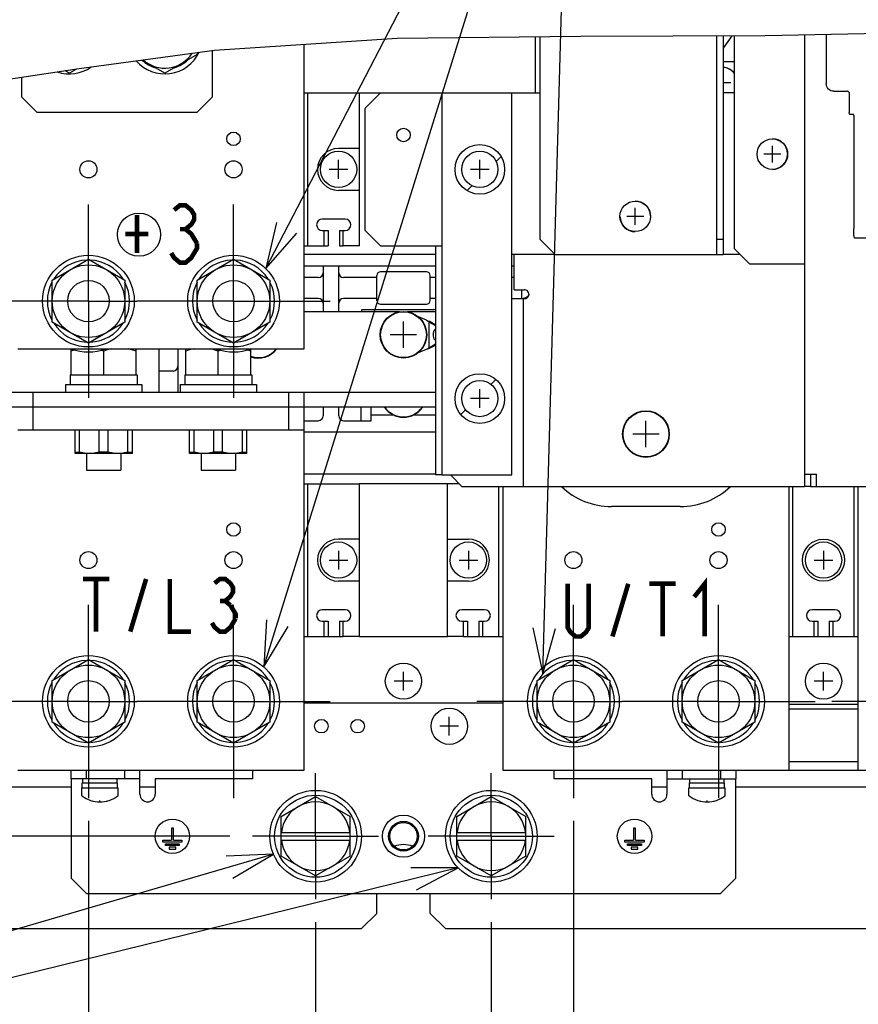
# Model space of a CAD drawing. Extents: x 29 to 410, y 35 to 287.
# Tile 25 of 30: x 249 to 286, y 72 to 115. Entities that reach past the tile are written whole.
import ezdxf

# ---------------------------------------------------------------- set-up
doc = ezdxf.new("R2010")
doc.units = 0
doc.header["$LTSCALE"] = 23.1
doc.linetypes.add('CENTER', pattern=[0.6, 0.375, -0.075, 0.075, -0.075])
doc.layers.get('0').update_dxf_attribs({"linetype": 'CONTINUOUS'})
for name, color, linetype in [('ALL_AXIS', 7, 'CONTINUOUS'), ('ALL_CHAMFER_FEAT', 7, 'CONTINUOUS'), ('ALL_COSM', 7, 'CONTINUOUS'), ('ALL_CURVE', 7, 'CONTINUOUS'), ('ALL_DIM', 7, 'CONTINUOUS'), ('ALL_FEATURES', 7, 'CONTINUOUS'), ('ALL_NOTE', 7, 'CONTINUOUS')]:
    doc.layers.add(name, color=color, linetype=linetype)
doc.dimstyles.get("Standard").update_dxf_attribs({"dimtxt": 2.5, "dimasz": 2.5, "dimexe": 1.25, "dimexo": 0.625, "dimtad": 1, "dimcen": 2.5, "dimazin": 3, "dimtfac": 1, "dimtmove": 0, "dimatfit": 3})

# ---------------------------------------------------------------- blocks, each defined once
blk = doc.blocks.new('_OPEN')
at = {"color": 0, "linetype": 'BYBLOCK'}
for p, q in [((0, 0), (-1, 0.25)), ((-1, -0.25), (0, 0)), ((-1, 0), (0, 0))]:
    blk.add_line(p, q, dxfattribs=at)
blk = doc.blocks.new('*D17')
at = {"layer": 'ALL_DIM', "color": 2, "linetype": 'CONTINUOUS'}
for p, q in [((262.354, 75.3), (262.354, 57.1)), ((229.52, 73.35), (229.52, 57.1)), ((229.52, 58.1), (245.937, 58.1)), ((262.354, 58.1), (245.937, 58.1))]:
    blk.add_line(p, q, dxfattribs=at)
at = {"layer": 'ALL_DIM', "color": 2, "linetype": 'CONTINUOUS', "xscale": 2, "yscale": 2, "zscale": 2, "rotation": 180}
blk.add_blockref('_OPEN', (229.52, 58.1), dxfattribs=at)
at = {"layer": 'ALL_DIM', "color": 2, "linetype": 'CONTINUOUS', "xscale": 2, "yscale": 2, "zscale": 2}
blk.add_blockref('_OPEN', (262.354, 58.1), dxfattribs=at)
blk = doc.blocks.new('*D18')
at = {"layer": 'ALL_DIM', "color": 2, "linetype": 'CONTINUOUS'}
for p, q in [((262.354, 75.3), (262.354, 57.1)), ((270.02, 75.3), (270.02, 57.1)), ((262.354, 58.1), (266.187, 58.1)), ((270.02, 58.1), (266.187, 58.1))]:
    blk.add_line(p, q, dxfattribs=at)
at = {"layer": 'ALL_DIM', "color": 2, "linetype": 'CONTINUOUS', "xscale": 2, "yscale": 2, "zscale": 2, "rotation": 180}
blk.add_blockref('_OPEN', (262.354, 58.1), dxfattribs=at)
at = {"layer": 'ALL_DIM', "color": 2, "linetype": 'CONTINUOUS', "xscale": 2, "yscale": 2, "zscale": 2}
blk.add_blockref('_OPEN', (270.02, 58.1), dxfattribs=at)
blk = doc.blocks.new('*D19')
at = {"layer": 'ALL_DIM', "color": 2, "linetype": 'CONTINUOUS'}
for p, q in [((221.437, 79.717), (221.437, 45.1)), ((252.437, 79.717), (252.437, 59.888)), ((252.437, 57.159), (252.437, 45.1)), ((221.437, 46.1), (236.937, 46.1)), ((252.437, 46.1), (236.937, 46.1))]:
    blk.add_line(p, q, dxfattribs=at)
at = {"layer": 'ALL_DIM', "color": 2, "linetype": 'CONTINUOUS', "xscale": 2, "yscale": 2, "zscale": 2, "rotation": 180}
blk.add_blockref('_OPEN', (221.437, 46.1), dxfattribs=at)
at = {"layer": 'ALL_DIM', "color": 2, "linetype": 'CONTINUOUS', "xscale": 2, "yscale": 2, "zscale": 2}
blk.add_blockref('_OPEN', (252.437, 46.1), dxfattribs=at)
blk = doc.blocks.new('*D20')
at = {"layer": 'ALL_DIM', "color": 2, "linetype": 'CONTINUOUS'}
for p, q in [((273.604, 79.717), (273.604, 45.1)), ((304.604, 79.717), (304.604, 45.1)), ((273.604, 46.1), (289.104, 46.1)), ((304.604, 46.1), (289.104, 46.1))]:
    blk.add_line(p, q, dxfattribs=at)
at = {"layer": 'ALL_DIM', "color": 2, "linetype": 'CONTINUOUS', "xscale": 2, "yscale": 2, "zscale": 2, "rotation": 180}
blk.add_blockref('_OPEN', (273.604, 46.1), dxfattribs=at)
at = {"layer": 'ALL_DIM', "color": 2, "linetype": 'CONTINUOUS', "xscale": 2, "yscale": 2, "zscale": 2}
blk.add_blockref('_OPEN', (304.604, 46.1), dxfattribs=at)
blk = doc.blocks.new('*D23')
at = {"layer": 'ALL_DIM', "color": 2, "linetype": 'CONTINUOUS'}
for p, q in [((196.777, 79.05), (196.777, 94.052)), ((196.777, 94.052), (196.777, 78.284)), ((258.604, 79.05), (195.777, 79.05)), ((196.777, 72.517), (196.777, 78.284)), ((225.354, 77.517), (195.777, 77.517)), ((196.777, 77.517), (196.777, 72.517))]:
    blk.add_line(p, q, dxfattribs=at)
at = {"layer": 'ALL_DIM', "color": 2, "linetype": 'CONTINUOUS', "xscale": 2, "yscale": 2, "zscale": 2}
for p, rotation in [((196.777, 79.05), 270), ((196.777, 77.517), 90)]:
    blk.add_blockref('_OPEN', p, dxfattribs=dict(at, rotation=rotation))
blk = doc.blocks.new('*D24')
at = {"layer": 'ALL_DIM', "color": 2, "linetype": 'CONTINUOUS'}
for p, q in [((229.52, 81.684), (229.52, 144.442)), ((298.154, 139.271), (298.154, 144.442)), ((229.52, 143.442), (263.837, 143.442)), ((298.154, 143.442), (263.837, 143.442)), ((298.154, 113.509), (298.154, 128.822))]:
    blk.add_line(p, q, dxfattribs=at)
at = {"layer": 'ALL_DIM', "color": 2, "linetype": 'CONTINUOUS', "xscale": 2, "yscale": 2, "zscale": 2, "rotation": 180}
blk.add_blockref('_OPEN', (229.52, 143.442), dxfattribs=at)
at = {"layer": 'ALL_DIM', "color": 2, "linetype": 'CONTINUOUS', "xscale": 2, "yscale": 2, "zscale": 2}
blk.add_blockref('_OPEN', (298.154, 143.442), dxfattribs=at)
blk = doc.blocks.new('*D26')
at = {"layer": 'ALL_DIM', "color": 2, "linetype": 'CONTINUOUS'}
for p, q in [((273.604, 79.717), (273.604, 51.1)), ((289.104, 79.717), (289.104, 51.1)), ((273.604, 52.1), (281.354, 52.1)), ((289.104, 52.1), (281.354, 52.1))]:
    blk.add_line(p, q, dxfattribs=at)
at = {"layer": 'ALL_DIM', "color": 2, "linetype": 'CONTINUOUS', "xscale": 2, "yscale": 2, "zscale": 2, "rotation": 180}
blk.add_blockref('_OPEN', (273.604, 52.1), dxfattribs=at)
at = {"layer": 'ALL_DIM', "color": 2, "linetype": 'CONTINUOUS', "xscale": 2, "yscale": 2, "zscale": 2}
blk.add_blockref('_OPEN', (289.104, 52.1), dxfattribs=at)
blk = doc.blocks.new('*D32')
at = {"layer": 'ALL_DIM', "color": 2, "linetype": 'CONTINUOUS'}
for p, q in [((273.604, 79.717), (273.604, 45.1)), ((252.437, 49.532), (252.437, 45.1)), ((252.437, 46.1), (263.02, 46.1)), ((273.604, 46.1), (263.02, 46.1))]:
    blk.add_line(p, q, dxfattribs=at)
at = {"layer": 'ALL_DIM', "color": 2, "linetype": 'CONTINUOUS', "xscale": 2, "yscale": 2, "zscale": 2, "rotation": 180}
blk.add_blockref('_OPEN', (252.437, 46.1), dxfattribs=at)
at = {"layer": 'ALL_DIM', "color": 2, "linetype": 'CONTINUOUS', "xscale": 2, "yscale": 2, "zscale": 2}
blk.add_blockref('_OPEN', (273.604, 46.1), dxfattribs=at)

msp = doc.modelspace()

# ---------------------------------------------------------------- linework, layer by layer
at = {"color": 7, "linetype": 'CONTINUOUS'}
for p, q in [((257.935, 113.356), (265.907, 113.882)), ((265.907, 113.882), (273.914, 113.965)), ((273.914, 113.965), (281.969, 113.988)), ((281.969, 113.988), (287.183, 114.091)), ((252.032, 112.545), (257.935, 113.356)), ((246.133, 111.675), (252.032, 112.545))]:
    msp.add_line(p, q, dxfattribs=at)
at = {"color": 2, "linetype": 'CONTINUOUS'}
msp.add_circle((254.645, 105.303), 0.943, dxfattribs=at)
at = {"layer": 'ALL_AXIS', "color": 7, "linetype": 'CONTINUOUS'}
for p, q in [((257.187, 113.166), (255.77, 112.348)), ((257.187, 113.253), (257.187, 113.166)), ((255.77, 112.348), (254.776, 112.922)), ((251.604, 112.348), (251.419, 112.455)), ((251.916, 112.528), (251.604, 112.348)), ((262.729, 105.484), (262.895, 105.484)), ((262.895, 105.484), (262.895, 104.817)), ((263.395, 105.484), (263.395, 104.817)), ((263.395, 105.484), (263.562, 105.484)), ((262.729, 104.817), (262.895, 104.817)), ((263.395, 104.817), (263.562, 104.817)), ((250.854, 103.314), (252.437, 104.229)), ((252.437, 104.229), (254.02, 103.314)), ((257.187, 103.314), (258.77, 104.229)), ((258.77, 104.229), (260.354, 103.314)), ((267.187, 103.684), (265.187, 103.684)), ((250.854, 101.486), (250.854, 103.314)), ((254.02, 103.314), (254.02, 101.486)), ((257.187, 101.486), (257.187, 103.314)), ((260.354, 103.314), (260.354, 101.486)), ((265.02, 102.434), (265.02, 103.517)), ((267.354, 102.434), (267.354, 103.517)), ((271.354, 102.517), (271.354, 102.9)), ((265.187, 102.267), (267.187, 102.267)), ((252.437, 100.572), (250.854, 101.486)), ((254.02, 101.486), (252.437, 100.572)), ((258.77, 100.572), (257.187, 101.486)), ((260.354, 101.486), (258.77, 100.572)), ((251.687, 99.184), (251.687, 100.317)), ((251.835, 100.269), (251.687, 100.224)), ((253.104, 100.224), (252.986, 100.259)), ((253.104, 99.184), (253.104, 100.224)), ((254.52, 99.184), (254.52, 100.317)), ((256.687, 99.184), (256.687, 100.317)), ((258.211, 100.257), (258.104, 100.224)), ((258.104, 99.184), (258.104, 100.224)), ((259.52, 100.224), (259.363, 100.271)), ((259.52, 99.184), (259.52, 100.316)), ((251.645, 99.184), (251.645, 98.767)), ((251.645, 99.184), (254.562, 99.184)), ((254.562, 99.184), (254.562, 98.767)), ((256.645, 99.184), (256.645, 98.767)), ((256.645, 99.184), (259.562, 99.184)), ((259.562, 99.184), (259.562, 98.767)), ((251.437, 98.767), (251.437, 98.434)), ((251.437, 98.767), (254.77, 98.767)), ((254.77, 98.767), (254.77, 98.434)), ((256.437, 98.767), (256.437, 98.434)), ((256.437, 98.767), (259.77, 98.767)), ((259.77, 98.767), (259.77, 98.434)), ((264.779, 97.434), (265.752, 97.434)), ((266.623, 97.434), (267.587, 97.434)), ((254.354, 95.75), (251.854, 95.75)), ((252.352, 95.75), (252.352, 95.017)), ((253.856, 95.75), (253.856, 95.017)), ((259.354, 95.75), (256.854, 95.75)), ((257.352, 95.75), (257.352, 95.017)), ((258.856, 95.75), (258.856, 95.017)), ((252.352, 95.017), (253.856, 95.017)), ((257.352, 95.017), (258.856, 95.017)), ((262.729, 88.434), (262.895, 88.434)), ((262.895, 88.434), (262.895, 87.767)), ((263.395, 88.434), (263.395, 87.767)), ((263.395, 88.434), (263.562, 88.434)), ((268.812, 88.434), (268.979, 88.434)), ((268.979, 88.434), (268.979, 87.767)), ((269.479, 88.434), (269.645, 88.434)), ((269.479, 88.434), (269.479, 87.767)), ((284.104, 88.434), (284.27, 88.434)), ((284.27, 88.434), (284.27, 87.767)), ((284.77, 88.434), (284.937, 88.434)), ((284.77, 88.434), (284.77, 87.767)), ((262.729, 87.767), (262.895, 87.767)), ((263.395, 87.767), (263.562, 87.767)), ((268.812, 87.767), (268.979, 87.767)), ((269.479, 87.767), (269.645, 87.767)), ((284.104, 87.767), (284.27, 87.767)), ((284.77, 87.767), (284.937, 87.767)), ((250.854, 85.848), (252.437, 86.762)), ((252.437, 86.762), (254.02, 85.848)), ((257.187, 85.848), (258.77, 86.762)), ((258.77, 86.762), (260.354, 85.848)), ((272.02, 85.848), (273.604, 86.762)), ((273.604, 86.762), (275.187, 85.848)), ((278.354, 85.848), (279.937, 86.762)), ((279.937, 86.762), (281.52, 85.848)), ((250.854, 84.02), (250.854, 85.848)), ((254.02, 85.848), (254.02, 84.02)), ((257.187, 84.02), (257.187, 85.848)), ((260.354, 85.848), (260.354, 84.02)), ((272.02, 84.02), (272.02, 85.848)), ((275.187, 85.848), (275.187, 84.02)), ((278.354, 84.02), (278.354, 85.848)), ((281.52, 85.848), (281.52, 84.02)), ((252.437, 83.105), (250.854, 84.02)), ((254.02, 84.02), (252.437, 83.105)), ((258.77, 83.105), (257.187, 84.02)), ((260.354, 84.02), (258.77, 83.105)), ((273.604, 83.105), (272.02, 84.02)), ((275.187, 84.02), (273.604, 83.105)), ((279.937, 83.105), (278.354, 84.02)), ((281.52, 84.02), (279.937, 83.105)), ((252.17, 81.167), (252.17, 81.384)), ((252.17, 81.384), (253.704, 81.384)), ((252.187, 81.384), (252.187, 81.55)), ((253.687, 81.384), (253.687, 81.55)), ((253.704, 81.167), (253.704, 81.384)), ((278.67, 81.384), (280.204, 81.384)), ((278.67, 81.167), (278.67, 81.384)), ((278.687, 81.384), (278.687, 81.55)), ((280.187, 81.384), (280.187, 81.55)), ((280.204, 81.167), (280.204, 81.384)), ((252.145, 80.819), (252.145, 81.167)), ((252.145, 81.167), (253.729, 81.167)), ((253.729, 80.819), (253.729, 81.167)), ((260.854, 79.916), (262.354, 80.782)), ((262.354, 80.782), (263.854, 79.916)), ((268.52, 79.916), (270.02, 80.782)), ((270.02, 80.782), (271.52, 79.916)), ((278.645, 81.167), (280.229, 81.167)), ((278.645, 80.819), (278.645, 81.167)), ((280.229, 80.819), (280.229, 81.167)), ((262.354, 77.318), (260.854, 78.184)), ((263.854, 78.184), (262.354, 77.318)), ((270.02, 77.318), (268.52, 78.184)), ((271.52, 78.184), (270.02, 77.318))]:
    msp.add_line(p, q, dxfattribs=at)
at = {"layer": 'ALL_AXIS', "color": 7, "linetype": 'CENTER'}
for p, q in [((252.437, 102.4), (252.437, 106.617)), ((258.77, 102.4), (258.77, 106.617)), ((252.437, 102.4), (248.22, 102.4)), ((252.437, 102.4), (252.437, 98.184)), ((252.437, 102.4), (254.554, 102.4)), ((258.77, 102.4), (254.554, 102.4)), ((258.77, 102.4), (258.77, 98.184)), ((258.77, 102.4), (262.987, 102.4)), ((252.437, 84.934), (252.437, 89.15)), ((258.77, 84.934), (258.77, 89.15)), ((273.604, 84.934), (273.604, 89.15)), ((279.937, 84.934), (279.937, 89.15)), ((252.437, 84.934), (248.22, 84.934)), ((252.437, 84.934), (252.437, 80.717)), ((252.437, 84.934), (254.554, 84.934)), ((258.77, 84.934), (254.554, 84.934)), ((258.77, 84.934), (258.77, 80.717)), ((258.77, 84.934), (262.987, 84.934)), ((273.604, 84.934), (269.387, 84.934)), ((273.604, 84.934), (275.72, 84.934)), ((273.604, 84.934), (273.604, 80.717)), ((279.937, 84.934), (275.72, 84.934)), ((279.937, 84.934), (284.154, 84.934)), ((279.937, 84.934), (279.937, 80.717)), ((289.104, 84.934), (284.887, 84.934)), ((262.354, 79.05), (262.354, 81.8)), ((270.02, 79.05), (270.02, 81.8)), ((262.354, 79.05), (259.604, 79.05)), ((262.354, 79.05), (265.104, 79.05)), ((262.354, 79.05), (262.354, 76.3)), ((270.02, 79.05), (267.27, 79.05)), ((270.02, 79.05), (272.77, 79.05)), ((270.02, 79.05), (270.02, 76.3))]:
    msp.add_line(p, q, dxfattribs=at)
at = {"layer": 'ALL_AXIS', "color": 7, "linetype": 'CONTINUOUS'}
for points in [[(267.587, 101.189), (267.587, 101.189), (267.517, 101.11), (267.479, 100.997), (267.479, 100.871), (267.517, 100.757), (267.587, 100.678), (267.587, 100.678)], [(253.465, 100.317), (253.394, 100.304), (253.251, 100.269), (253.104, 100.224)], [(254.52, 100.224), (254.337, 100.279), (254.165, 100.317)], [(257.048, 100.317), (256.978, 100.304), (256.835, 100.269), (256.687, 100.224)], [(258.104, 100.224), (257.92, 100.279), (257.748, 100.317)]]:
    msp.add_lwpolyline(points, dxfattribs=at)
at = {"layer": 'ALL_AXIS', "color": 3, "linetype": 'CONTINUOUS'}
for centre, radius in [((258.77, 109.484), 0.295), ((266.187, 109.65), 0.295), ((258.77, 92.434), 0.295), ((279.937, 92.434), 0.295), ((262.604, 83.85), 0.295), ((264.187, 83.85), 0.295), ((266.187, 79.05), 0.917)]:
    msp.add_circle(centre, radius, dxfattribs=at)
at = {"layer": 'ALL_AXIS', "color": 7, "linetype": 'CONTINUOUS'}
for centre, radius in [((252.437, 108.15), 0.373), ((258.77, 108.15), 0.373), ((252.437, 102.4), 2), ((252.437, 102.4), 1.583), ((258.77, 102.4), 2), ((258.77, 102.4), 1.583), ((252.437, 102.4), 0.905), ((258.77, 102.4), 0.905), ((266.187, 100.934), 1.017), ((276.77, 96.6), 1.017), ((252.437, 91.1), 0.373), ((258.77, 91.1), 0.373), ((273.604, 91.1), 0.373), ((279.937, 91.1), 0.373), ((252.437, 84.934), 2), ((258.77, 84.934), 2), ((273.604, 84.934), 2), ((279.937, 84.934), 2), ((252.437, 84.934), 1.583), ((258.77, 84.934), 1.583), ((273.604, 84.934), 1.583), ((279.937, 84.934), 1.583), ((252.437, 84.934), 0.905), ((258.77, 84.934), 0.905), ((273.604, 84.934), 0.905), ((279.937, 84.934), 0.905), ((262.354, 79.05), 2), ((262.354, 79.05), 1.792), ((270.02, 79.05), 2), ((270.02, 79.05), 1.792), ((256.104, 79.05), 0.75), ((276.27, 79.05), 0.75)]:
    msp.add_circle(centre, radius, dxfattribs=at)
for centre, radius, start, end in [((255.77, 113.984), 1.667, 221.1827, 334.4559), ((255.77, 113.984), 1.417, 228.1388, 327.5035), ((251.604, 113.984), 1.667, 251.4476, 304.9283), ((255.77, 113.984), 1.458, 226.7567, 253.7291), ((255.77, 113.984), 1.458, 286.2709, 313.7291), ((280.104, 111.934), 0.667, 39.1077, 80.2556), ((282.287, 108.817), 0.667, 1.9964, 90), ((282.287, 108.817), 0.667, 270, 357.8994), ((276.304, 106.1), 0.667, 1.9964, 90), ((276.304, 106.1), 0.667, 181.9964, 270), ((252.437, 102.4), 1.792, 92.7017, 147.3592), ((252.437, 102.4), 1.792, 32.6408, 87.2983), ((258.77, 102.4), 1.792, 92.7017, 147.3592), ((258.77, 102.4), 1.792, 32.6408, 87.2983), ((265.187, 103.517), 0.167, 90, 180), ((267.187, 103.517), 0.167, 0, 90), ((252.437, 102.4), 1.792, 152.6408, 207.3592), ((252.437, 102.4), 1.792, 332.6408, 27.3592), ((258.77, 102.4), 1.792, 152.6408, 207.3592), ((258.77, 102.4), 1.792, 332.6408, 27.3592), ((265.187, 102.434), 0.167, 180, 270), ((267.187, 102.434), 0.167, 270, 360), ((252.437, 102.4), 1.792, 212.6408, 267.2983), ((252.437, 102.4), 1.792, 272.7017, 327.3592), ((258.77, 102.4), 1.792, 212.6408, 267.2983), ((258.77, 102.4), 1.792, 272.7017, 327.3592), ((252.437, 102.4), 2.217, 250.4717, 289.8625), ((258.77, 102.4), 2.217, 250.4717, 289.8625), ((259.854, 100.934), 1.017, 250.8328, 322.5875), ((266.187, 98.35), 1.017, 215.06, 324.94), ((252.437, 84.934), 1.792, 92.7017, 147.3592), ((252.437, 84.934), 1.792, 32.6408, 87.2983), ((258.77, 84.934), 1.792, 92.7017, 147.3592), ((258.77, 84.934), 1.792, 32.6408, 87.2983), ((273.604, 84.934), 1.792, 92.7017, 147.3592), ((273.604, 84.934), 1.792, 32.6408, 87.2983), ((279.937, 84.934), 1.792, 92.7017, 147.3592), ((279.937, 84.934), 1.792, 32.6408, 87.2983), ((252.437, 84.934), 1.792, 152.6408, 207.3592), ((252.437, 84.934), 1.792, 332.6408, 27.3592), ((258.77, 84.934), 1.792, 152.6408, 207.3592), ((258.77, 84.934), 1.792, 332.6408, 27.3592), ((273.604, 84.934), 1.792, 152.6408, 207.3592), ((273.604, 84.934), 1.792, 332.6408, 27.3592), ((279.937, 84.934), 1.792, 152.6408, 207.3592), ((279.937, 84.934), 1.792, 332.6408, 27.3592), ((252.437, 84.934), 1.792, 212.6408, 267.2983), ((252.437, 84.934), 1.792, 272.7017, 327.3592), ((258.77, 84.934), 1.792, 212.6408, 267.2983), ((258.77, 84.934), 1.792, 272.7017, 327.3592), ((273.604, 84.934), 1.792, 212.6408, 267.2983), ((273.604, 84.934), 1.792, 272.7017, 327.3592), ((279.937, 84.934), 1.792, 212.6408, 267.2983), ((279.937, 84.934), 1.792, 272.7017, 327.3592), ((252.937, 81.884), 1.333, 233.9417, 306.0583), ((279.437, 81.884), 1.333, 233.9417, 306.0583), ((262.354, 79.05), 1.5, 60, 120), ((270.02, 79.05), 1.5, 60, 120), ((262.354, 79.05), 1.5, 240, 300), ((270.02, 79.05), 1.5, 240, 300)]:
    msp.add_arc(centre, radius, start, end, dxfattribs=at)
at = {"layer": 'ALL_AXIS', "color": 3, "linetype": 'CONTINUOUS'}
msp.add_arc((266.187, 77.517), 1.167, 69.7919, 110.2081, dxfattribs=at)
at = {"layer": 'ALL_CHAMFER_FEAT', "color": 7, "linetype": 'CONTINUOUS'}
for radius in [0.649, 0.599]:
    msp.add_circle((266.187, 79.05), radius, dxfattribs=at)
at = {"layer": 'ALL_COSM', "color": 7, "linetype": 'CONTINUOUS'}
for p, q in [((256.145, 79.4), (256.062, 79.4)), ((256.062, 79.4), (256.062, 78.875)), ((256.145, 78.875), (256.145, 79.4)), ((276.312, 79.4), (276.229, 79.4)), ((276.229, 79.4), (276.229, 78.875)), ((276.312, 78.875), (276.312, 79.4)), ((255.687, 78.875), (256.062, 78.875)), ((255.687, 78.792), (255.687, 78.875)), ((256.52, 78.792), (255.687, 78.792)), ((255.804, 78.725), (256.404, 78.725)), ((255.804, 78.642), (255.804, 78.725)), ((256.404, 78.642), (255.804, 78.642)), ((256.145, 78.875), (256.52, 78.875)), ((256.404, 78.725), (256.404, 78.642)), ((256.52, 78.875), (256.52, 78.792)), ((275.854, 78.875), (276.229, 78.875)), ((275.854, 78.792), (275.854, 78.875)), ((276.687, 78.792), (275.854, 78.792)), ((275.97, 78.725), (276.57, 78.725)), ((275.97, 78.642), (275.97, 78.725)), ((276.57, 78.642), (275.97, 78.642)), ((276.312, 78.875), (276.687, 78.875)), ((276.57, 78.725), (276.57, 78.642)), ((276.687, 78.875), (276.687, 78.792)), ((256.245, 78.575), (255.962, 78.575)), ((255.962, 78.575), (255.962, 78.492)), ((255.962, 78.492), (256.245, 78.492)), ((256.245, 78.492), (256.245, 78.575)), ((276.412, 78.575), (276.129, 78.575)), ((276.129, 78.575), (276.129, 78.492)), ((276.129, 78.492), (276.412, 78.492)), ((276.412, 78.492), (276.412, 78.575))]:
    msp.add_line(p, q, dxfattribs=at)
at = {"layer": 'ALL_CURVE', "color": 40, "linetype": 'CONTINUOUS'}
for p, q in [((280.52, 113.984), (280.137, 113.439)), ((280.137, 111.934), (280.47, 111.934)), ((282.287, 108.45), (282.287, 109.184)), ((282.654, 108.817), (281.92, 108.817)), ((263.354, 107.742), (263.354, 108.559)), ((269.52, 107.742), (269.52, 108.559)), ((263.762, 108.15), (262.945, 108.15)), ((269.929, 108.15), (269.112, 108.15)), ((276.304, 105.734), (276.304, 106.467)), ((276.67, 106.1), (275.937, 106.1)), ((266.187, 100.359), (266.187, 101.509)), ((266.762, 100.934), (265.612, 100.934)), ((269.52, 97.742), (269.52, 98.559)), ((269.929, 98.15), (269.112, 98.15)), ((276.77, 96.025), (276.77, 97.175)), ((277.345, 96.6), (276.195, 96.6)), ((262.945, 91.1), (263.762, 91.1)), ((263.354, 91.509), (263.354, 90.692)), ((268.612, 91.1), (269.429, 91.1)), ((269.02, 91.509), (269.02, 90.692)), ((284.112, 91.1), (284.929, 91.1)), ((284.52, 91.509), (284.52, 90.692)), ((266.187, 85.409), (266.187, 86.225)), ((284.52, 85.409), (284.52, 86.225)), ((266.595, 85.817), (265.779, 85.817)), ((284.929, 85.817), (284.112, 85.817)), ((268.187, 83.442), (268.187, 84.259)), ((268.595, 83.85), (267.779, 83.85)), ((252.937, 80.55), (252.937, 80.614)), ((279.437, 80.55), (279.437, 80.614))]:
    msp.add_line(p, q, dxfattribs=at)
at = {"layer": 'ALL_CURVE', "color": 2, "linetype": 'CONTINUOUS'}
for p, q in [((270.233, 108.496), (270.448, 108.711)), ((268.96, 107.223), (269.175, 107.438)), ((270.01, 98.77), (270.219, 98.979)), ((268.692, 97.452), (268.9, 97.659))]:
    msp.add_line(p, q, dxfattribs=at)
at = {"layer": 'ALL_CURVE', "color": 4, "linetype": 'CONTINUOUS'}
for centre in [(269.52, 108.15), (269.52, 98.15)]:
    msp.add_circle(centre, 1.083, dxfattribs=at)
at = {"layer": 'ALL_CURVE', "color": 40, "linetype": 'CONTINUOUS'}
for centre in [(252.937, 81.884), (279.437, 81.884)]:
    msp.add_arc(centre, 1.333, 252.1666, 287.8334, dxfattribs=at)
at = {"layer": 'ALL_FEATURES', "color": 3, "linetype": 'CONTINUOUS'}
for p, q in [((271.937, 113.944), (271.937, 111.484)), ((280.137, 113.983), (280.137, 104.434)), ((280.62, 113.984), (280.62, 104.696)), ((283.687, 114.022), (283.687, 94.317)), ((261.854, 100.317), (261.854, 113.614)), ((257.854, 111.317), (257.854, 113.345)), ((249.52, 112.175), (249.52, 111.317)), ((249.52, 111.317), (250.187, 110.65)), ((257.187, 110.65), (257.854, 111.317)), ((264.27, 111.484), (272.137, 111.484)), ((265.187, 111.484), (264.52, 110.817)), ((267.854, 111.484), (267.854, 94.817)), ((270.92, 94.817), (270.92, 111.484)), ((280.62, 111.484), (280.137, 111.484)), ((250.187, 110.65), (257.187, 110.65)), ((264.52, 105.484), (264.52, 110.817)), ((264.52, 105.484), (265.187, 104.817)), ((267.587, 104.434), (261.854, 104.434)), ((265.187, 104.817), (267.854, 104.817)), ((272.804, 104.434), (270.92, 104.434)), ((280.883, 104.434), (280.137, 104.434)), ((280.62, 104.696), (281.287, 104.029)), ((271.02, 102.9), (271.02, 104.406)), ((281.287, 104.029), (283.667, 104.029)), ((261.854, 103.934), (267.587, 103.934)), ((270.92, 103.934), (271.02, 103.934)), ((271.02, 102.9), (271.462, 102.9)), ((270.92, 102.517), (271.539, 102.517)), ((271.404, 102.517), (271.404, 94.317)), ((266.011, 101.934), (261.854, 101.934)), ((267.587, 101.934), (266.363, 101.934)), ((249.354, 100.317), (261.854, 100.317)), ((255.52, 98.434), (255.52, 100.317)), ((233.854, 98.434), (267.587, 98.434)), ((261.854, 96.767), (249.354, 96.767)), ((261.854, 81.934), (261.854, 96.767)), ((267.587, 96.684), (261.854, 96.684)), ((267.587, 94.85), (261.854, 94.85)), ((267.854, 94.817), (270.92, 94.817)), ((268.237, 94.817), (268.737, 94.317)), ((283.687, 94.85), (284.22, 94.85)), ((284.22, 94.317), (284.22, 94.85)), ((268.104, 94.434), (264.27, 94.434)), ((268.737, 94.317), (283.687, 94.317)), ((270.52, 94.317), (270.52, 81.934)), ((283.02, 81.934), (283.02, 94.317)), ((283.954, 94.317), (316.754, 94.317)), ((286.02, 94.317), (286.02, 81.934)), ((262.895, 87.767), (263.395, 87.767)), ((264.27, 87.767), (268.104, 87.767)), ((268.979, 87.767), (269.479, 87.767)), ((284.27, 87.767), (284.77, 87.767)), ((270.52, 84.85), (261.854, 84.85)), ((283.02, 84.817), (286.02, 84.817)), ((286.02, 84.6), (283.02, 84.6)), ((283.02, 82.317), (286.02, 82.317)), ((249.354, 81.934), (261.854, 81.934)), ((259.604, 81.934), (259.604, 81.55)), ((270.52, 81.934), (283.02, 81.934)), ((272.77, 81.55), (272.77, 81.934)), ((286.02, 81.934), (298.52, 81.934)), ((251.687, 81.55), (251.687, 77.217)), ((254.687, 81.55), (251.687, 81.55)), ((254.687, 80.884), (254.687, 81.55)), ((255.354, 81.55), (255.354, 80.884)), ((259.604, 81.55), (255.354, 81.55)), ((277.02, 81.55), (272.77, 81.55)), ((277.02, 80.884), (277.02, 81.55)), ((277.687, 81.55), (280.687, 81.55)), ((277.687, 81.55), (277.687, 80.884)), ((280.687, 77.217), (280.687, 81.55)), ((251.687, 81.184), (218.479, 81.184)), ((255.354, 81.184), (254.687, 81.184)), ((277.687, 81.184), (277.02, 81.184)), ((313.895, 81.184), (280.687, 81.184)), ((251.687, 77.217), (252.354, 76.55)), ((280.02, 76.55), (280.687, 77.217)), ((252.354, 76.55), (280.02, 76.55)), ((265.02, 75.684), (265.02, 76.55)), ((267.354, 75.684), (267.354, 76.55)), ((264.354, 75.017), (265.02, 75.684)), ((267.354, 75.684), (268.02, 75.017)), ((231.354, 75.017), (264.354, 75.017)), ((268.02, 75.017), (301.02, 75.017))]:
    msp.add_line(p, q, dxfattribs=at)
at = {"layer": 'ALL_FEATURES', "color": 7, "linetype": 'CONTINUOUS'}
for p, q in [((272.137, 113.946), (272.137, 105.1)), ((279.87, 104.434), (279.87, 113.982)), ((284.637, 114.041), (284.637, 111.892)), ((280.137, 112.85), (280.62, 112.85)), ((261.854, 111.484), (264.27, 111.484)), ((262.02, 104.817), (262.02, 111.484)), ((264.27, 104.817), (264.27, 111.484)), ((284.97, 111.559), (285.554, 111.559)), ((285.637, 111.475), (285.637, 110.629)), ((285.66, 110.559), (285.637, 110.629)), ((285.66, 110.559), (285.846, 110.559)), ((285.846, 110.475), (285.846, 105.564)), ((264.27, 109.067), (263.354, 109.067)), ((264.27, 107.234), (263.354, 107.234)), ((263.645, 105.984), (262.645, 105.984)), ((262.645, 105.484), (262.729, 105.484)), ((262.729, 104.817), (262.729, 105.484)), ((263.562, 104.817), (263.562, 105.484)), ((263.562, 105.484), (263.645, 105.484)), ((272.137, 105.1), (272.804, 104.434)), ((279.87, 105.1), (280.137, 105.1)), ((285.878, 105.15), (285.852, 105.231)), ((287.372, 105.15), (285.878, 105.15)), ((261.854, 104.817), (262.729, 104.817)), ((264.27, 104.817), (263.562, 104.817)), ((267.587, 104.817), (267.587, 94.817)), ((272.804, 104.434), (280.137, 104.434)), ((262.679, 103.934), (262.679, 101.934)), ((263.362, 101.934), (263.362, 103.934)), ((262.47, 103.434), (261.854, 103.434)), ((265.02, 103.434), (263.57, 103.434)), ((267.587, 103.434), (267.354, 103.434)), ((271.02, 103.434), (270.92, 103.434)), ((262.47, 102.517), (261.854, 102.517)), ((265.02, 102.517), (263.57, 102.517)), ((267.587, 102.517), (267.354, 102.517)), ((271.42, 102.521), (271.404, 102.52)), ((264.354, 102.017), (264.354, 101.934)), ((267.587, 102.017), (264.354, 102.017)), ((267.187, 101.565), (266.84, 101.709)), ((267.293, 101.509), (267.293, 100.358)), ((267.348, 101.509), (267.293, 101.509)), ((256.345, 100.317), (256.345, 98.434)), ((266.84, 100.158), (267.187, 100.303)), ((267.293, 100.358), (267.348, 100.358)), ((256.137, 99.35), (255.52, 99.35)), ((250.02, 96.767), (250.02, 98.434)), ((261.187, 96.767), (261.187, 98.434)), ((261.854, 96.767), (261.854, 98.434)), ((267.587, 97.767), (233.854, 97.767)), ((262.679, 97.767), (262.679, 97.392)), ((263.362, 97.392), (263.362, 97.767)), ((264.345, 97.184), (264.345, 97.767)), ((264.779, 97.184), (264.779, 97.767)), ((261.854, 97.184), (262.47, 97.184)), ((263.57, 97.184), (264.779, 97.184)), ((251.854, 95.75), (251.854, 96.767)), ((252.045, 95.806), (252.045, 96.767)), ((252.913, 95.806), (252.913, 96.767)), ((253.295, 95.806), (253.295, 96.767)), ((254.163, 95.806), (254.163, 96.767)), ((254.354, 95.75), (254.354, 96.767)), ((256.854, 95.75), (256.854, 96.767)), ((257.045, 95.806), (257.045, 96.767)), ((257.913, 95.806), (257.913, 96.767)), ((258.295, 95.806), (258.295, 96.767)), ((259.163, 95.806), (259.163, 96.767)), ((259.354, 95.75), (259.354, 96.767)), ((251.854, 95.806), (252.045, 95.806)), ((253.295, 95.806), (252.913, 95.806)), ((254.163, 95.806), (254.354, 95.806)), ((256.854, 95.806), (257.045, 95.806)), ((258.295, 95.806), (257.913, 95.806)), ((259.163, 95.806), (259.354, 95.806)), ((267.854, 94.817), (267.587, 94.817)), ((283.954, 94.85), (283.954, 94.317)), ((261.854, 94.434), (264.27, 94.434)), ((262.02, 87.767), (262.02, 94.434)), ((264.27, 87.767), (264.27, 94.434)), ((268.104, 87.767), (268.104, 94.434)), ((268.62, 94.434), (268.104, 94.434)), ((270.354, 87.767), (270.354, 94.317)), ((283.187, 87.767), (283.187, 94.317)), ((283.954, 94.317), (283.687, 94.317)), ((285.854, 87.767), (285.854, 94.317)), ((278.27, 93.434), (275.27, 93.434)), ((264.27, 92.017), (263.354, 92.017)), ((268.104, 92.017), (269.02, 92.017)), ((264.27, 90.184), (263.354, 90.184)), ((269.02, 90.184), (268.104, 90.184)), ((263.645, 88.934), (262.645, 88.934)), ((269.729, 88.934), (268.729, 88.934)), ((285.02, 88.934), (284.02, 88.934)), ((262.645, 88.434), (262.729, 88.434)), ((262.729, 87.767), (262.729, 88.434)), ((263.562, 87.767), (263.562, 88.434)), ((263.562, 88.434), (263.645, 88.434)), ((268.729, 88.434), (268.812, 88.434)), ((268.812, 87.767), (268.812, 88.434)), ((269.645, 88.434), (269.729, 88.434)), ((269.645, 87.767), (269.645, 88.434)), ((284.02, 88.434), (284.104, 88.434)), ((284.104, 87.767), (284.104, 88.434)), ((284.937, 88.434), (285.02, 88.434)), ((284.937, 87.767), (284.937, 88.434)), ((261.854, 87.767), (262.729, 87.767)), ((264.27, 87.767), (263.562, 87.767)), ((268.812, 87.767), (268.104, 87.767)), ((269.645, 87.767), (270.52, 87.767)), ((283.02, 87.767), (284.104, 87.767)), ((284.937, 87.767), (286.02, 87.767)), ((251.687, 81.55), (251.687, 81.934)), ((252.354, 81.55), (252.354, 81.934)), ((254.02, 81.55), (254.02, 81.934)), ((254.687, 81.55), (254.687, 81.934)), ((277.687, 81.934), (277.687, 81.55)), ((278.354, 81.934), (278.354, 81.55)), ((280.02, 81.934), (280.02, 81.55)), ((280.687, 81.934), (280.687, 81.55)), ((283.02, 81.934), (286.02, 81.934)), ((260.854, 78.184), (260.854, 79.916)), ((263.854, 78.184), (263.854, 79.916)), ((268.52, 78.184), (268.52, 79.916)), ((271.52, 78.184), (271.52, 79.916)), ((260.854, 79.217), (263.854, 79.217)), ((268.52, 79.217), (271.52, 79.217)), ((260.854, 78.884), (263.854, 78.884)), ((268.52, 78.884), (271.52, 78.884))]:
    msp.add_line(p, q, dxfattribs=at)
for points in [[(284.97, 111.559), (284.905, 111.565), (284.843, 111.584), (284.785, 111.615), (284.735, 111.656), (284.693, 111.707), (284.662, 111.764), (284.644, 111.827), (284.637, 111.892)], [(285.616, 111.531), (285.603, 111.543), (285.588, 111.551), (285.571, 111.557), (285.554, 111.559)], [(285.616, 111.531), (285.624, 111.521), (285.629, 111.511), (285.633, 111.501), (285.635, 111.492), (285.637, 111.483), (285.637, 111.475)], [(285.763, 110.559), (285.784, 110.556), (285.804, 110.548), (285.822, 110.534), (285.835, 110.517), (285.843, 110.497), (285.846, 110.475)], [(285.852, 105.231), (285.851, 105.24), (285.849, 105.261), (285.849, 105.293), (285.848, 105.334), (285.847, 105.384), (285.846, 105.44), (285.846, 105.501), (285.846, 105.564)], [(271.654, 102.709), (271.651, 102.682), (271.641, 102.654), (271.625, 102.626), (271.6, 102.599), (271.567, 102.574), (271.526, 102.551)], [(271.526, 102.551), (271.476, 102.533), (271.42, 102.521)], [(267.187, 101.565), (267.239, 101.545), (267.293, 101.527), (267.348, 101.509)], [(267.187, 101.565), (267.222, 101.548), (267.257, 101.529), (267.293, 101.509)], [(267.293, 101.509), (267.423, 101.428), (267.554, 101.347), (267.587, 101.327)], [(267.348, 101.509), (267.491, 101.429), (267.587, 101.375)], [(267.187, 100.303), (267.222, 100.319), (267.257, 100.338), (267.293, 100.358)], [(267.187, 100.303), (267.239, 100.322), (267.293, 100.34), (267.348, 100.358)], [(267.293, 100.358), (267.423, 100.439), (267.554, 100.52), (267.587, 100.54)], [(267.348, 100.358), (267.491, 100.439), (267.587, 100.492)], [(252.479, 95.75), (252.335, 95.757), (252.191, 95.775), (252.045, 95.806)], [(252.913, 95.806), (252.766, 95.775), (252.622, 95.757), (252.479, 95.75)], [(253.729, 95.75), (253.585, 95.757), (253.441, 95.775), (253.295, 95.806)], [(254.163, 95.806), (254.016, 95.775), (253.872, 95.757), (253.729, 95.75)], [(257.479, 95.75), (257.335, 95.757), (257.191, 95.775), (257.045, 95.806)], [(257.913, 95.806), (257.766, 95.775), (257.622, 95.757), (257.479, 95.75)], [(258.729, 95.75), (258.585, 95.757), (258.441, 95.775), (258.295, 95.806)], [(259.163, 95.806), (259.016, 95.775), (258.872, 95.757), (258.729, 95.75)]]:
    msp.add_lwpolyline(points, dxfattribs=at)
at = {"layer": 'ALL_FEATURES', "color": 3, "linetype": 'CONTINUOUS'}
msp.add_lwpolyline([(271.654, 102.709), (271.651, 102.667), (271.643, 102.631), (271.633, 102.599), (271.619, 102.573), (271.604, 102.552), (271.587, 102.536), (271.571, 102.525), (271.555, 102.519), (271.539, 102.517)], dxfattribs=at)
at = {"layer": 'ALL_FEATURES', "color": 7, "linetype": 'CONTINUOUS'}
for centre, radius in [((282.287, 108.817), 0.667), ((263.354, 108.15), 0.792), ((269.52, 108.15), 0.792), ((276.304, 106.1), 0.667), ((266.187, 100.934), 1), ((269.52, 98.15), 0.792), ((276.77, 96.6), 1), ((284.52, 91.1), 0.917), ((263.354, 91.1), 0.792), ((269.02, 91.1), 0.792), ((284.52, 91.1), 0.792), ((266.187, 85.817), 0.792), ((284.52, 85.817), 0.792), ((268.187, 83.85), 0.792)]:
    msp.add_circle(centre, radius, dxfattribs=at)
for centre, radius, start, end in [((280.104, 111.934), 0.667, 38.9636, 87.2079), ((280.104, 111.934), 0.667, 317.3764, 321.0364), ((263.354, 108.15), 0.917, 90, 270), ((262.645, 105.734), 0.25, 90, 270), ((263.645, 105.734), 0.25, 270, 90), ((262.47, 103.642), 0.208, 270, 360), ((263.57, 103.642), 0.208, 180, 270), ((262.47, 102.309), 0.208, 0, 90), ((263.57, 102.309), 0.208, 90, 180), ((259.854, 100.934), 1, 250.4822, 321.9), ((256.137, 99.559), 0.208, 270, 360), ((266.187, 98.35), 1, 215.7833, 324.2152), ((262.47, 97.392), 0.208, 270, 360), ((263.57, 97.392), 0.208, 180, 270), ((275.27, 96.6), 3.167, 226.256, 270), ((278.27, 96.6), 3.167, 270, 313.744), ((263.354, 91.1), 0.917, 90, 270), ((269.02, 91.1), 0.917, 270, 90), ((262.645, 88.684), 0.25, 90, 270), ((263.645, 88.684), 0.25, 270, 90), ((268.729, 88.684), 0.25, 90, 270), ((269.729, 88.684), 0.25, 270, 90), ((284.02, 88.684), 0.25, 90, 270), ((285.02, 88.684), 0.25, 270, 90), ((252.162, 80.819), 0.0167, 180, 233.9417), ((253.712, 80.819), 0.0167, 306.0583, 360), ((278.662, 80.819), 0.0167, 180, 233.9417), ((280.212, 80.819), 0.0167, 306.0583, 360), ((262.354, 79.05), 1.5, 120, 173.6206), ((262.354, 79.05), 1.5, 6.3794, 60), ((270.02, 79.05), 1.5, 120, 173.6206), ((270.02, 79.05), 1.5, 6.3794, 60), ((262.354, 79.05), 1.5, 186.3794, 240), ((262.354, 79.05), 1.5, 300, 353.6206), ((270.02, 79.05), 1.5, 186.3794, 240), ((270.02, 79.05), 1.5, 300, 353.6206)]:
    msp.add_arc(centre, radius, start, end, dxfattribs=at)
at = {"layer": 'ALL_FEATURES', "color": 3, "linetype": 'CONTINUOUS'}
for centre, radius, start, end in [((271.462, 102.709), 0.192, 0, 90), ((255.02, 80.884), 0.333, 180, 360), ((277.354, 80.884), 0.333, 180, 360)]:
    msp.add_arc(centre, radius, start, end, dxfattribs=at)
at = {"layer": 'ALL_NOTE', "color": 2, "linetype": 'CONTINUOUS'}
for p, q in [((260.086, 86.44), (273.478, 129.446)), ((260.173, 103.826), (273.478, 129.446)), ((272.272, 86.133), (273.478, 129.446)), ((260.515, 78.264), (204.389, 61.889)), ((268.575, 77.668), (204.389, 61.889))]:
    msp.add_line(p, q, dxfattribs=at)
at = {"layer": 'ALL_NOTE', "color": 2, "linetype": 'CONTINUOUS', "const_width": 0.2}
for points in [[(256.177, 106.374), (256.427, 106.582), (256.677, 106.582), (256.927, 106.374), (257.052, 106.166), (257.052, 105.957), (256.927, 105.749), (256.677, 105.541), (256.927, 105.332), (257.177, 104.916)], [(254.552, 106.166), (254.552, 104.499)], [(254.052, 105.332), (255.052, 105.332)], [(256.427, 105.541), (256.677, 105.541)], [(257.177, 104.916), (257.177, 104.707), (257.052, 104.499), (256.927, 104.291), (256.677, 104.082), (256.427, 104.082), (256.177, 104.291), (256.052, 104.499)], [(252.194, 90.277), (253.344, 90.277)], [(252.769, 90.277), (252.769, 87.977)], [(254.264, 87.977), (254.954, 90.277)], [(255.989, 90.277), (255.989, 87.977), (256.909, 87.977)], [(257.944, 90.086), (258.174, 90.277), (258.404, 90.277), (258.634, 90.086), (258.749, 89.894), (258.749, 89.702), (258.634, 89.511), (258.404, 89.319), (258.634, 89.127)], [(278.874, 89.492), (279.334, 90.067), (279.334, 87.767)], [(274.274, 90.067), (274.274, 88.151), (274.159, 87.959), (273.929, 87.767), (273.699, 87.767), (273.469, 87.959), (273.354, 88.151), (273.354, 90.067)], [(275.309, 87.767), (275.999, 90.067)], [(276.919, 90.067), (278.069, 90.067)], [(277.494, 90.067), (277.494, 87.767)], [(258.174, 89.319), (258.404, 89.319)], [(258.634, 89.127), (258.864, 88.744), (258.864, 88.552)], [(258.864, 88.552), (258.634, 88.169), (258.404, 87.977), (258.174, 87.977), (257.944, 88.169), (257.829, 88.361)]]:
    msp.add_lwpolyline(points, dxfattribs=at)
at = {"layer": 'ALL_NOTE', "color": 2, "linetype": 'CONTINUOUS'}
for points in [[(260.651, 105.831), (260.173, 103.826), (261.539, 105.37)], [(260.204, 88.498), (260.086, 86.44), (261.158, 88.201)], [(271.828, 88.146), (272.272, 86.133), (272.828, 88.118)], [(258.735, 77.224), (260.515, 78.264), (258.455, 78.184)], [(266.752, 76.705), (268.575, 77.668), (266.513, 77.676)]]:
    msp.add_lwpolyline(points, dxfattribs=at)

# ---------------------------------------------------------------- dimensions: what is measured, and where the dimension line sits
at = {"layer": 'ALL_DIM', "color": 2, "linetype": 'CONTINUOUS'}
for base, p1, p2, picture, middle in [((298.154, 143.442), (229.52, 81.684), (298.154, 113.509), '*D24', (257.437, 144.242)), ((252.437, 46.1), (221.437, 79.717), (252.437, 79.717), '*D19', (225.417, 46.9)), ((273.604, 46.1), (252.437, 49.532), (273.604, 79.717), '*D32', (259.18, 46.9)), ((304.604, 46.1), (273.604, 79.717), (304.604, 79.717), '*D20', (277.584, 46.9)), ((289.104, 52.1), (273.604, 79.717), (289.104, 79.717), '*D26', (278.794, 52.9)), ((270.02, 58.1), (262.354, 75.3), (270.02, 75.3), '*D18', (263.627, 58.9))]:
    dim = msp.add_linear_dim(base=base, p1=p1, p2=p2, dimstyle='Standard', dxfattribs=at)
    dim.commit()
    dim.dimension.update_dxf_attribs({"geometry": picture, "text_midpoint": middle, "dimtype": 128})
for base, p1, p2, angle, picture, middle in [((196.777, 77.517), (258.604, 79.05), (225.354, 77.517), 270, '*D23', (195.977, 86.372)), ((229.52, 58.1), (262.354, 75.3), (229.52, 73.35), 180, '*D17', (242.097, 58.9))]:
    dim = msp.add_linear_dim(base=base, p1=p1, p2=p2, angle=angle, dimstyle='Standard', dxfattribs=at)
    dim.commit()
    dim.dimension.update_dxf_attribs({"geometry": picture, "text_midpoint": middle, "dimtype": 128})

doc.saveas('drawing.dxf')
